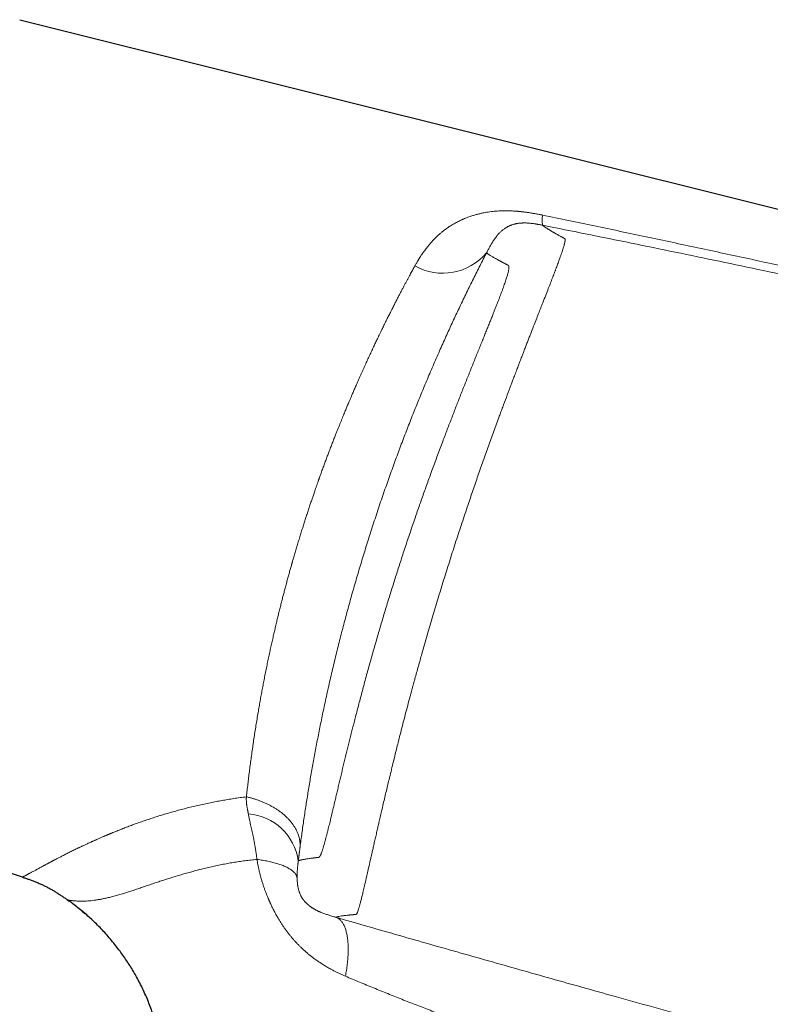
# Model space of a CAD drawing. Header units: millimetres. Extents: x 8 to 854, y 12 to 457.
# Tile 5 of 75: x 107 to 150, y 390 to 447. Entities that reach past the tile are written whole.
import ezdxf

# ---------------------------------------------------------------- set-up
doc = ezdxf.new("R2010")
doc.units = ezdxf.units.MM

msp = doc.modelspace()

# ---------------------------------------------------------------- linework, layer by layer
at = {"color": 7, "linetype": 'Continuous', "lineweight": 30}
for p, q in [((106.859, 446.643), (177.253, 429.065)), ((107.015, 397.506), (91.789, 402.579)), ((109.605, 396.198), (109.665, 396.155)), ((109.605, 396.198), (109.69, 396.138)), ((110.439, 395.56), (110.602, 395.422))]:
    msp.add_line(p, q, dxfattribs=at)
at = {"color": 252, "linetype": 'Continuous', "lineweight": 0}
for p in [(109.665, 396.156), (109.606, 396.199)]:
    msp.add_line(p, (109.606, 396.199), dxfattribs=at)
for centre, radius, start, end in [((137.853, 435.174), 1.053, 165.1277, 197.405), ((131.112, 435.376), 3.264, 240.6011, 320.1767), ((119.723, 398.004), 3.137, 7.9719, 85.5688)]:
    msp.add_arc(centre, radius, start, end, dxfattribs=at)
for points, knots in [([(136.835, 435.444), (136.81, 435.449), (136.758, 435.46), (136.674, 435.476), (136.58, 435.495), (136.485, 435.512), (136.389, 435.53), (136.294, 435.546), (136.194, 435.562), (136.094, 435.578), (135.998, 435.592), (135.908, 435.605), (135.826, 435.616), (135.764, 435.624), (135.72, 435.629), (135.693, 435.632), (135.667, 435.635), (135.643, 435.638), (135.619, 435.64), (135.596, 435.643), (135.574, 435.645), (135.547, 435.648), (135.511, 435.652), (135.461, 435.657), (135.4, 435.662), (135.328, 435.668), (135.248, 435.674), (135.159, 435.68), (135.06, 435.685), (134.975, 435.689), (134.911, 435.691), (134.871, 435.692), (134.833, 435.693), (134.796, 435.693), (134.76, 435.694), (134.724, 435.694), (134.666, 435.694), (134.588, 435.693), (134.491, 435.691), (134.402, 435.687), (134.288, 435.681), (134.147, 435.671), (133.977, 435.655), (133.804, 435.633), (133.629, 435.607), (133.452, 435.575), (133.267, 435.535), (133.073, 435.488), (132.872, 435.431), (132.694, 435.374), (132.54, 435.318), (132.413, 435.269), (132.326, 435.233), (132.278, 435.212), (132.262, 435.206), (132.247, 435.199), (132.232, 435.192), (132.217, 435.186), (132.172, 435.165), (132.094, 435.13), (131.984, 435.076), (131.87, 435.016), (131.756, 434.952), (131.643, 434.886), (131.537, 434.819), (131.463, 434.771), (131.423, 434.743), (131.412, 434.735), (131.4, 434.728), (131.389, 434.72), (131.378, 434.712), (131.366, 434.704), (131.327, 434.676), (131.262, 434.629), (131.175, 434.564), (131.096, 434.501), (131.024, 434.442), (130.959, 434.386), (130.9, 434.335), (130.849, 434.289), (130.806, 434.249), (130.77, 434.214), (130.738, 434.183), (130.709, 434.155), (130.683, 434.13), (130.663, 434.109), (130.649, 434.095), (130.641, 434.088), (130.639, 434.085), (130.638, 434.084), (130.637, 434.083), (130.637, 434.083), (130.637, 434.083), (130.637, 434.083), (130.637, 434.083), (130.588, 434.033), (130.494, 433.934), (130.36, 433.782), (130.248, 433.646), (130.155, 433.527), (130.099, 433.452), (130.063, 433.403), (130.046, 433.381), (130.032, 433.361), (130.02, 433.343), (130.009, 433.329), (129.998, 433.313), (129.979, 433.287), (129.953, 433.249), (129.917, 433.197), (129.877, 433.137), (129.84, 433.082), (129.808, 433.032), (129.782, 432.992), (129.757, 432.952), (129.734, 432.914), (129.712, 432.878), (129.68, 432.826), (129.639, 432.758), (129.592, 432.677), (129.549, 432.602), (129.523, 432.555), (129.51, 432.532)], [0, 0, 0, 0, 0.007229, 0.015453, 0.02467, 0.034879, 0.04359, 0.052903, 0.06281, 0.072928, 0.082381, 0.091165, 0.099282, 0.106737, 0.109485, 0.112132, 0.114679, 0.117124, 0.119469, 0.121713, 0.123858, 0.125903, 0.129692, 0.13464, 0.14074, 0.147995, 0.155871, 0.164763, 0.174667, 0.185577, 0.190212, 0.194104, 0.197927, 0.201682, 0.205369, 0.208987, 0.212537, 0.223192, 0.233184, 0.242514, 0.251185, 0.269028, 0.287432, 0.306389, 0.3259, 0.345964, 0.366584, 0.390335, 0.414776, 0.439898, 0.456845, 0.474076, 0.489468, 0.491499, 0.493534, 0.495572, 0.497614, 0.49966, 0.501708, 0.516053, 0.531368, 0.547679, 0.564985, 0.581032, 0.597841, 0.613258, 0.615025, 0.6168, 0.618581, 0.62037, 0.622167, 0.62397, 0.625781, 0.640963, 0.655159, 0.668372, 0.680606, 0.691865, 0.702152, 0.711473, 0.718837, 0.725467, 0.731363, 0.736527, 0.741446, 0.745452, 0.748225, 0.749222, 0.749617, 0.749783, 0.749854, 0.749885, 0.749899, 0.749905, 0.749907, 0.749909, 0.77734, 0.804038, 0.83004, 0.846832, 0.863335, 0.867001, 0.870653, 0.87429, 0.876593, 0.87892, 0.88148, 0.884271, 0.891319, 0.899516, 0.908862, 0.91936, 0.925319, 0.931594, 0.938047, 0.943551, 0.948899, 0.954093, 0.967241, 0.979276, 0.990196, 1, 1, 1, 1]), ([(177.228, 426.457), (176.385, 426.658), (174.699, 427.058), (172.17, 427.652), (169.64, 428.242), (167.109, 428.826), (164.592, 429.403), (162.091, 429.971), (159.603, 430.532), (157.115, 431.088), (154.469, 431.674), (151.664, 432.289), (148.7, 432.933), (145.735, 433.571), (142.769, 434.202), (139.803, 434.827), (137.824, 435.238), (136.835, 435.444)], [0, 0, 0, 0, 0.062774, 0.125538, 0.188292, 0.251037, 0.313774, 0.375385, 0.436989, 0.498587, 0.56018, 0.633498, 0.706811, 0.780117, 0.853417, 0.926711, 1, 1, 1, 1]), ([(136.847, 434.853), (136.847, 434.851), (136.848, 434.848), (136.856, 434.839), (136.868, 434.828), (136.886, 434.815), (136.908, 434.799), (136.935, 434.78), (136.966, 434.759), (137.001, 434.735), (137.041, 434.709), (137.087, 434.679), (137.136, 434.647), (137.19, 434.613), (137.246, 434.578), (137.305, 434.542), (137.349, 434.516), (137.379, 434.498), (137.393, 434.49), (137.407, 434.482), (137.422, 434.473), (137.437, 434.464), (137.452, 434.456), (137.478, 434.441), (137.515, 434.42), (137.566, 434.391), (137.62, 434.361), (137.677, 434.329), (137.738, 434.296), (137.802, 434.261), (137.865, 434.226), (137.925, 434.193), (137.965, 434.17), (137.99, 434.157), (137.998, 434.153), (138.007, 434.148), (138.015, 434.144), (138.025, 434.139), (138.038, 434.132), (138.054, 434.125), (138.069, 434.117), (138.082, 434.11), (138.093, 434.102), (138.104, 434.092), (138.113, 434.08), (138.119, 434.065), (138.122, 434.047), (138.123, 434.025), (138.121, 433.995), (138.116, 433.954), (138.106, 433.902), (138.093, 433.841), (138.077, 433.775), (138.048, 433.666), (137.995, 433.491), (137.904, 433.218), (137.8, 432.924), (137.692, 432.628), (137.615, 432.42), (137.561, 432.277), (137.535, 432.208), (137.508, 432.138), (137.481, 432.066), (137.453, 431.993), (137.425, 431.919), (137.37, 431.777), (137.284, 431.553), (137.156, 431.226), (137.008, 430.849), (136.862, 430.476), (136.723, 430.121), (136.595, 429.795), (136.458, 429.445), (136.311, 429.068), (136.18, 428.731), (136.068, 428.444), (135.98, 428.218), (135.891, 427.989), (135.801, 427.756), (135.716, 427.537), (135.642, 427.346), (135.576, 427.174), (135.506, 426.992), (135.422, 426.773), (135.323, 426.511), (135.216, 426.229), (135.115, 425.965), (134.98, 425.607), (134.811, 425.157), (134.648, 424.723), (134.544, 424.443), (134.493, 424.307), (134.443, 424.173), (134.395, 424.043), (134.348, 423.916), (134.215, 423.556), (133.997, 422.959), (133.691, 422.112), (133.389, 421.26), (133.091, 420.407), (132.798, 419.557), (132.489, 418.645), (132.164, 417.67), (131.823, 416.626), (131.487, 415.576), (131.155, 414.514), (130.833, 413.46), (130.519, 412.41), (130.212, 411.361), (129.943, 410.418), (129.708, 409.584), (129.559, 409.044), (129.459, 408.679), (129.407, 408.49), (129.356, 408.3), (129.304, 408.111), (129.253, 407.921), (129.172, 407.62), (129.063, 407.209), (128.927, 406.692), (128.794, 406.179), (128.668, 405.686), (128.556, 405.242), (128.455, 404.834), (128.356, 404.438), (128.251, 404.011), (128.14, 403.556), (128.036, 403.127), (127.94, 402.726), (127.852, 402.359), (127.763, 401.982), (127.671, 401.593), (127.583, 401.217), (127.504, 400.875), (127.438, 400.588), (127.378, 400.325), (127.316, 400.055), (127.25, 399.769), (127.186, 399.485), (127.126, 399.219), (127.07, 398.97), (127.018, 398.739), (126.94, 398.392), (126.841, 397.951), (126.726, 397.448), (126.644, 397.094), (126.588, 396.854), (126.553, 396.705), (126.519, 396.566), (126.487, 396.435), (126.457, 396.313), (126.419, 396.162), (126.375, 395.992), (126.327, 395.818), (126.283, 395.671), (126.247, 395.562), (126.218, 395.485), (126.196, 395.434), (126.177, 395.401), (126.162, 395.385), (126.152, 395.378), (126.146, 395.374), (126.139, 395.372), (126.131, 395.37), (126.122, 395.368), (126.112, 395.367), (126.1, 395.366), (126.088, 395.366), (126.078, 395.365), (126.069, 395.364), (126.059, 395.364), (126.049, 395.363), (126.04, 395.362), (126.026, 395.361), (126.002, 395.359), (125.966, 395.355), (125.926, 395.351), (125.886, 395.347), (125.846, 395.343), (125.807, 395.34), (125.689, 395.328), (125.51, 395.309), (125.306, 395.283), (125.148, 395.257), (125.033, 395.232), (124.994, 395.217), (124.975, 395.209)], [0, 0, 0, 0, 0.014955, 0.029728, 0.044406, 0.059096, 0.074259, 0.088818, 0.103162, 0.11739, 0.132061, 0.146618, 0.161094, 0.175513, 0.18976, 0.202425, 0.215235, 0.218131, 0.221035, 0.223943, 0.226857, 0.229773, 0.232691, 0.235609, 0.244389, 0.253444, 0.262756, 0.272303, 0.28206, 0.292, 0.302001, 0.310316, 0.318312, 0.319455, 0.320591, 0.321719, 0.322839, 0.323951, 0.325648, 0.328168, 0.330304, 0.332055, 0.333885, 0.335864, 0.337716, 0.339443, 0.341048, 0.342772, 0.344688, 0.347033, 0.349542, 0.351986, 0.354356, 0.356646, 0.362638, 0.368823, 0.375188, 0.379486, 0.383859, 0.384851, 0.385847, 0.386846, 0.387849, 0.388856, 0.389867, 0.390881, 0.394524, 0.398507, 0.402832, 0.407502, 0.410615, 0.413864, 0.41725, 0.42077, 0.424423, 0.426383, 0.428342, 0.430301, 0.432259, 0.434215, 0.435747, 0.436955, 0.438385, 0.440125, 0.442172, 0.444525, 0.446649, 0.448198, 0.452595, 0.456618, 0.45761, 0.458577, 0.459519, 0.460435, 0.461325, 0.462191, 0.467954, 0.473638, 0.479238, 0.484747, 0.490157, 0.495466, 0.501914, 0.508319, 0.514719, 0.521163, 0.527703, 0.533942, 0.54036, 0.54697, 0.551434, 0.555977, 0.557179, 0.558386, 0.559599, 0.560816, 0.562039, 0.563266, 0.56666, 0.570066, 0.573484, 0.576911, 0.580084, 0.582616, 0.585407, 0.588459, 0.591771, 0.595346, 0.598053, 0.600894, 0.603868, 0.606981, 0.610329, 0.613217, 0.615707, 0.617799, 0.620231, 0.623054, 0.625777, 0.6284, 0.630923, 0.633345, 0.635667, 0.642148, 0.64849, 0.65469, 0.657086, 0.659459, 0.66181, 0.664137, 0.666441, 0.668721, 0.673219, 0.677717, 0.682199, 0.686701, 0.690177, 0.693342, 0.696247, 0.698928, 0.700189, 0.701022, 0.701988, 0.703174, 0.704584, 0.70622, 0.708081, 0.710165, 0.711491, 0.712893, 0.714373, 0.715929, 0.717384, 0.718221, 0.722201, 0.728423, 0.734758, 0.741207, 0.747774, 0.754463, 0.761275, 0.8092, 0.85694, 0.904512, 0.952189, 1, 1, 1, 1]), ([(136.848, 434.859), (136.813, 434.866), (136.746, 434.879), (136.649, 434.898), (136.576, 434.911), (136.526, 434.92), (136.497, 434.925), (136.469, 434.93), (136.442, 434.935), (136.415, 434.939), (136.389, 434.943), (136.338, 434.951), (136.264, 434.962), (136.168, 434.973), (136.078, 434.982), (135.993, 434.989), (135.916, 434.993), (135.844, 434.995), (135.775, 434.995), (135.723, 434.995), (135.684, 434.993), (135.658, 434.992), (135.633, 434.991), (135.608, 434.99), (135.584, 434.988), (135.541, 434.984), (135.481, 434.978), (135.428, 434.971), (135.394, 434.965), (135.377, 434.963), (135.361, 434.96), (135.345, 434.957), (135.329, 434.954), (135.313, 434.951), (135.281, 434.944), (135.235, 434.934), (135.176, 434.918), (135.118, 434.901), (135.07, 434.885), (135.032, 434.871), (135.002, 434.859), (134.973, 434.848), (134.946, 434.836), (134.921, 434.825), (134.896, 434.813), (134.871, 434.801), (134.842, 434.786), (134.813, 434.77), (134.784, 434.754), (134.746, 434.732), (134.716, 434.713), (134.692, 434.697), (134.685, 434.692), (134.677, 434.687), (134.67, 434.682), (134.663, 434.677), (134.635, 434.658), (134.588, 434.624), (134.523, 434.572), (134.461, 434.518), (134.403, 434.464), (134.353, 434.413), (134.31, 434.367), (134.273, 434.326), (134.235, 434.281), (134.202, 434.241), (134.18, 434.214), (134.172, 434.204), (134.17, 434.201), (134.168, 434.197), (134.165, 434.194), (134.163, 434.191), (134.151, 434.176), (134.131, 434.149), (134.103, 434.111), (134.081, 434.08), (134.063, 434.056), (134.051, 434.037), (134.037, 434.017), (134.017, 433.987), (133.99, 433.947), (133.967, 433.909), (133.951, 433.884), (133.943, 433.872), (133.935, 433.859), (133.927, 433.846), (133.92, 433.834), (133.899, 433.799), (133.865, 433.741), (133.816, 433.656), (133.768, 433.568), (133.719, 433.477), (133.67, 433.384), (133.636, 433.318), (133.619, 433.286)], [0, 0, 0, 0, 0.013423, 0.026065, 0.037944, 0.041774, 0.045518, 0.049177, 0.052751, 0.056241, 0.059645, 0.062966, 0.076333, 0.089198, 0.101603, 0.113603, 0.125262, 0.136219, 0.147471, 0.159057, 0.16371, 0.168423, 0.173198, 0.178037, 0.182942, 0.187916, 0.20414, 0.221409, 0.225435, 0.229516, 0.233653, 0.237846, 0.242096, 0.246403, 0.250767, 0.268024, 0.286107, 0.305028, 0.3248, 0.335501, 0.34644, 0.357617, 0.369036, 0.379235, 0.388238, 0.399852, 0.412351, 0.425736, 0.439664, 0.451953, 0.479073, 0.482634, 0.486196, 0.489761, 0.493328, 0.496897, 0.500468, 0.534211, 0.566481, 0.597278, 0.626606, 0.654465, 0.673961, 0.692669, 0.710587, 0.733032, 0.742473, 0.743689, 0.744901, 0.746109, 0.747312, 0.74851, 0.749704, 0.765312, 0.779584, 0.792518, 0.799514, 0.806044, 0.81211, 0.820505, 0.83684, 0.852379, 0.856318, 0.860203, 0.864034, 0.867811, 0.871534, 0.875203, 0.898, 0.919938, 0.941056, 0.961401, 0.981026, 1, 1, 1, 1]), ([(177.234, 426.084), (175.555, 426.477), (172.199, 427.263), (167.158, 428.414), (162.115, 429.544), (157.069, 430.652), (152.019, 431.738), (146.966, 432.801), (141.909, 433.844), (138.535, 434.52), (136.848, 434.859)], [0, 0, 0, 0, 0.125029, 0.250036, 0.375031, 0.500019, 0.625008, 0.75, 0.874997, 1, 1, 1, 1]), ([(133.619, 433.286), (133.626, 433.279), (133.639, 433.265), (133.672, 433.239), (133.714, 433.208), (133.767, 433.173), (133.829, 433.134), (133.899, 433.091), (133.974, 433.047), (134.054, 433.001), (134.132, 432.958), (134.205, 432.917), (134.268, 432.883), (134.313, 432.859), (134.338, 432.845), (134.345, 432.841), (134.352, 432.837), (134.359, 432.834), (134.366, 432.83), (134.373, 432.826), (134.387, 432.819), (134.406, 432.808), (134.433, 432.794), (134.46, 432.78), (134.487, 432.765), (134.513, 432.751), (134.532, 432.741), (134.543, 432.736), (134.546, 432.734), (134.55, 432.732), (134.553, 432.73), (134.556, 432.728), (134.56, 432.726), (134.567, 432.723), (134.576, 432.718), (134.589, 432.711), (134.601, 432.704), (134.614, 432.697), (134.627, 432.69), (134.64, 432.684), (134.652, 432.677), (134.663, 432.671), (134.674, 432.665), (134.685, 432.659), (134.696, 432.653), (134.706, 432.648), (134.716, 432.642), (134.726, 432.637), (134.735, 432.632), (134.743, 432.628), (134.75, 432.624), (134.755, 432.622), (134.758, 432.62), (134.759, 432.62), (134.76, 432.619), (134.761, 432.619), (134.761, 432.618), (134.768, 432.615), (134.78, 432.609), (134.795, 432.601), (134.805, 432.597), (134.809, 432.595), (134.81, 432.594), (134.811, 432.594), (134.812, 432.593), (134.813, 432.593), (134.814, 432.592), (134.817, 432.591), (134.822, 432.589), (134.828, 432.586), (134.835, 432.582), (134.841, 432.579), (134.848, 432.575), (134.855, 432.571), (134.86, 432.567), (134.865, 432.564), (134.869, 432.561), (134.872, 432.559), (134.875, 432.556), (134.878, 432.553), (134.88, 432.55), (134.884, 432.546), (134.888, 432.54), (134.892, 432.531), (134.895, 432.522), (134.898, 432.512), (134.9, 432.5), (134.902, 432.486), (134.904, 432.465), (134.903, 432.436), (134.9, 432.396), (134.894, 432.347), (134.884, 432.287), (134.869, 432.216), (134.849, 432.136), (134.826, 432.048), (134.798, 431.951), (134.766, 431.847), (134.728, 431.73), (134.685, 431.602), (134.636, 431.46), (134.582, 431.309), (134.524, 431.148), (134.463, 430.984), (134.4, 430.817), (134.335, 430.648), (134.267, 430.47), (134.194, 430.284), (134.118, 430.091), (134.038, 429.89), (133.953, 429.675), (133.861, 429.446), (133.763, 429.202), (133.661, 428.949), (133.556, 428.688), (133.445, 428.413), (133.329, 428.125), (133.207, 427.824), (133.082, 427.515), (132.955, 427.198), (132.824, 426.872), (132.693, 426.546), (132.562, 426.219), (132.433, 425.893), (132.301, 425.562), (132.168, 425.225), (132.037, 424.893), (131.909, 424.567), (131.784, 424.245), (131.658, 423.919), (131.53, 423.587), (131.4, 423.25), (131.27, 422.909), (131.135, 422.551), (130.994, 422.179), (130.849, 421.791), (130.704, 421.398), (130.558, 421.001), (130.415, 420.612), (130.278, 420.232), (130.145, 419.861), (130.012, 419.489), (129.88, 419.115), (129.748, 418.739), (129.616, 418.361), (129.48, 417.967), (129.341, 417.559), (129.198, 417.137), (129.057, 416.716), (128.917, 416.294), (128.783, 415.885), (128.654, 415.488), (128.53, 415.104), (128.408, 414.72), (128.286, 414.336), (128.166, 413.952), (128.047, 413.568), (127.926, 413.173), (127.803, 412.768), (127.677, 412.351), (127.554, 411.936), (127.433, 411.523), (127.311, 411.104), (127.189, 410.679), (127.067, 410.25), (126.947, 409.825), (126.83, 409.404), (126.715, 408.986), (126.605, 408.58), (126.499, 408.186), (126.398, 407.805), (126.299, 407.43), (126.202, 407.059), (126.111, 406.705), (126.024, 406.367), (125.942, 406.045), (125.862, 405.728), (125.784, 405.415), (125.707, 405.107), (125.633, 404.804), (125.558, 404.498), (125.482, 404.188), (125.407, 403.875), (125.333, 403.571), (125.262, 403.273), (125.191, 402.977), (125.121, 402.683), (125.052, 402.393), (124.986, 402.112), (124.922, 401.842), (124.86, 401.58), (124.804, 401.346), (124.755, 401.138), (124.711, 400.954), (124.668, 400.776), (124.627, 400.606), (124.587, 400.442), (124.544, 400.271), (124.5, 400.094), (124.454, 399.915), (124.411, 399.748), (124.369, 399.592), (124.33, 399.448), (124.296, 399.33), (124.268, 399.234), (124.244, 399.157), (124.222, 399.085), (124.2, 399.018), (124.178, 398.957), (124.158, 398.901), (124.139, 398.851), (124.121, 398.809), (124.105, 398.772), (124.089, 398.74), (124.075, 398.714), (124.062, 398.694), (124.051, 398.68), (124.041, 398.668), (124.033, 398.661), (124.027, 398.656), (124.023, 398.653), (124.019, 398.65), (124.015, 398.647), (124.012, 398.645), (124.007, 398.643), (124.002, 398.64), (123.996, 398.638), (123.989, 398.636), (123.982, 398.634), (123.976, 398.633), (123.971, 398.633), (123.968, 398.633), (123.966, 398.632), (123.964, 398.632), (123.962, 398.632), (123.961, 398.632), (123.96, 398.632), (123.958, 398.632), (123.955, 398.632), (123.952, 398.632), (123.949, 398.632), (123.945, 398.633), (123.941, 398.633), (123.936, 398.633), (123.933, 398.633), (123.929, 398.633), (123.926, 398.633), (123.923, 398.633), (123.921, 398.633), (123.919, 398.633), (123.918, 398.633), (123.916, 398.633), (123.915, 398.633), (123.913, 398.632), (123.912, 398.632), (123.906, 398.632), (123.896, 398.63), (123.884, 398.629), (123.872, 398.628), (123.86, 398.626), (123.847, 398.624), (123.835, 398.623), (123.823, 398.621), (123.811, 398.619), (123.799, 398.618), (123.788, 398.616), (123.778, 398.615), (123.769, 398.614), (123.761, 398.612), (123.752, 398.611), (123.745, 398.61), (123.74, 398.609), (123.737, 398.609), (123.736, 398.609), (123.735, 398.609), (123.734, 398.609), (123.733, 398.609), (123.727, 398.608), (123.713, 398.606), (123.689, 398.603), (123.662, 398.599), (123.634, 398.596), (123.613, 398.593), (123.6, 398.591), (123.593, 398.59), (123.586, 398.589), (123.579, 398.588), (123.572, 398.587), (123.527, 398.582), (123.449, 398.571), (123.345, 398.555), (123.25, 398.54), (123.164, 398.525), (123.088, 398.511), (123.022, 398.498), (122.966, 398.485), (122.919, 398.473), (122.88, 398.461), (122.849, 398.449), (122.836, 398.442), (122.829, 398.439)], [0, 0, 0, 0, 0.023136, 0.046246, 0.06933, 0.092387, 0.115418, 0.138423, 0.158647, 0.17885, 0.199033, 0.212343, 0.225645, 0.237343, 0.238656, 0.239968, 0.241281, 0.242593, 0.243906, 0.245218, 0.24653, 0.251191, 0.255924, 0.260728, 0.265604, 0.269954, 0.27436, 0.274918, 0.275476, 0.276036, 0.276596, 0.277158, 0.277791, 0.27852, 0.280492, 0.282419, 0.284591, 0.286702, 0.288752, 0.29074, 0.292667, 0.2945, 0.296274, 0.297989, 0.299644, 0.301241, 0.302778, 0.304257, 0.305676, 0.306875, 0.30803, 0.309007, 0.309133, 0.309258, 0.309382, 0.309505, 0.309628, 0.309751, 0.312424, 0.315127, 0.316469, 0.31662, 0.316771, 0.316922, 0.317074, 0.317225, 0.317377, 0.317574, 0.318503, 0.319393, 0.320245, 0.321344, 0.322372, 0.323328, 0.324212, 0.325025, 0.325518, 0.32598, 0.326441, 0.326949, 0.327453, 0.327954, 0.328917, 0.329865, 0.330799, 0.331717, 0.332621, 0.333638, 0.334735, 0.336745, 0.338752, 0.340757, 0.343236, 0.345716, 0.348199, 0.350687, 0.353179, 0.355678, 0.358176, 0.360918, 0.363655, 0.366392, 0.369128, 0.371866, 0.37434, 0.376821, 0.37931, 0.381808, 0.384317, 0.386839, 0.389346, 0.392099, 0.394857, 0.397622, 0.400394, 0.403177, 0.406118, 0.409057, 0.411995, 0.414935, 0.417878, 0.42083, 0.423608, 0.426379, 0.429144, 0.431905, 0.434665, 0.437173, 0.439687, 0.442208, 0.444738, 0.447278, 0.449828, 0.452377, 0.455178, 0.457982, 0.460791, 0.463605, 0.466426, 0.468999, 0.471568, 0.474134, 0.476698, 0.479261, 0.481825, 0.484407, 0.487245, 0.490073, 0.492893, 0.495706, 0.498515, 0.501071, 0.503627, 0.506183, 0.508742, 0.511303, 0.513869, 0.516425, 0.519229, 0.522032, 0.524834, 0.527638, 0.530446, 0.533419, 0.536386, 0.539348, 0.542309, 0.545269, 0.548237, 0.551032, 0.55382, 0.556603, 0.559382, 0.562158, 0.564681, 0.567203, 0.569724, 0.572247, 0.574772, 0.577302, 0.579825, 0.582593, 0.585358, 0.588123, 0.590888, 0.593656, 0.596593, 0.599523, 0.602448, 0.605369, 0.60829, 0.611223, 0.613527, 0.615825, 0.618119, 0.620409, 0.622697, 0.624984, 0.627909, 0.630823, 0.633729, 0.636627, 0.639521, 0.642412, 0.644359, 0.646307, 0.648255, 0.650205, 0.652158, 0.654114, 0.656074, 0.657865, 0.659638, 0.661392, 0.663128, 0.664814, 0.66609, 0.667414, 0.668786, 0.669338, 0.669898, 0.670466, 0.67104, 0.671555, 0.672033, 0.672979, 0.673969, 0.675005, 0.676085, 0.677073, 0.678096, 0.67837, 0.678646, 0.678924, 0.679205, 0.679462, 0.679588, 0.679927, 0.680342, 0.680831, 0.681395, 0.682033, 0.682746, 0.683471, 0.684079, 0.684654, 0.685198, 0.68571, 0.685985, 0.686251, 0.686506, 0.686751, 0.686986, 0.68721, 0.687497, 0.687856, 0.690079, 0.692012, 0.693897, 0.696079, 0.698193, 0.700239, 0.702356, 0.704394, 0.706354, 0.708236, 0.71004, 0.711581, 0.713061, 0.714478, 0.715833, 0.717108, 0.717271, 0.717432, 0.717593, 0.717752, 0.717973, 0.718204, 0.720693, 0.725773, 0.730893, 0.736054, 0.741255, 0.742624, 0.743996, 0.74537, 0.746748, 0.748128, 0.74951, 0.772944, 0.796365, 0.819774, 0.843172, 0.866559, 0.889935, 0.911965, 0.933987, 0.955999, 0.978004, 1, 1, 1, 1]), ([(122.917, 399.143), (122.934, 399.272), (122.968, 399.53), (123.021, 399.924), (123.077, 400.323), (123.135, 400.726), (123.195, 401.134), (123.256, 401.538), (123.319, 401.939), (123.383, 402.336), (123.449, 402.738), (123.517, 403.144), (123.588, 403.554), (123.662, 403.969), (123.738, 404.387), (123.816, 404.809), (123.897, 405.235), (123.98, 405.661), (124.065, 406.089), (124.152, 406.518), (124.242, 406.951), (124.337, 407.398), (124.438, 407.861), (124.544, 408.337), (124.652, 408.815), (124.764, 409.295), (124.878, 409.777), (124.993, 410.251), (125.108, 410.717), (125.223, 411.175), (125.342, 411.635), (125.462, 412.096), (125.586, 412.558), (125.711, 413.021), (125.839, 413.484), (125.97, 413.947), (126.103, 414.411), (126.237, 414.872), (126.373, 415.331), (126.511, 415.787), (126.651, 416.243), (126.796, 416.711), (126.948, 417.188), (127.105, 417.676), (127.264, 418.163), (127.426, 418.649), (127.59, 419.134), (127.753, 419.608), (127.916, 420.073), (128.077, 420.527), (128.239, 420.98), (128.403, 421.429), (128.568, 421.873), (128.733, 422.313), (128.899, 422.751), (129.067, 423.187), (129.236, 423.62), (129.405, 424.047), (129.575, 424.47), (129.744, 424.888), (129.915, 425.304), (130.091, 425.727), (130.271, 426.156), (130.457, 426.591), (130.643, 427.021), (130.829, 427.447), (131.015, 427.868), (131.198, 428.277), (131.378, 428.674), (131.554, 429.059), (131.731, 429.441), (131.907, 429.818), (132.09, 430.205), (132.28, 430.601), (132.475, 431.005), (132.669, 431.402), (132.861, 431.792), (133.053, 432.176), (133.243, 432.552), (133.432, 432.923), (133.557, 433.165), (133.619, 433.286)], [0, 0, 0, 0, 0.013189, 0.026337, 0.039451, 0.052533, 0.065589, 0.078622, 0.090895, 0.103155, 0.115408, 0.127666, 0.139953, 0.152235, 0.164514, 0.176794, 0.189081, 0.201376, 0.213466, 0.225572, 0.237698, 0.249849, 0.262999, 0.27612, 0.289215, 0.302289, 0.315347, 0.328394, 0.34069, 0.352985, 0.365282, 0.377588, 0.389893, 0.402186, 0.414472, 0.426755, 0.439038, 0.451327, 0.463406, 0.475498, 0.487607, 0.499737, 0.512738, 0.52574, 0.538748, 0.551768, 0.564805, 0.577863, 0.5902, 0.602565, 0.614962, 0.62735, 0.639582, 0.651816, 0.664055, 0.676303, 0.688565, 0.700843, 0.712923, 0.725027, 0.737158, 0.749321, 0.762372, 0.775415, 0.788454, 0.801495, 0.814541, 0.827597, 0.839921, 0.852261, 0.864621, 0.877013, 0.889429, 0.903267, 0.917089, 0.930902, 0.94471, 0.958519, 0.972333, 0.986159, 1, 1, 1, 1]), ([(129.51, 432.532), (129.492, 432.5), (129.455, 432.433), (129.397, 432.327), (129.334, 432.213), (129.267, 432.09), (129.195, 431.957), (129.12, 431.818), (129.042, 431.673), (128.961, 431.522), (128.876, 431.362), (128.787, 431.194), (128.693, 431.016), (128.596, 430.829), (128.494, 430.633), (128.388, 430.427), (128.277, 430.211), (128.163, 429.987), (128.046, 429.754), (127.926, 429.513), (127.801, 429.262), (127.699, 429.054), (127.625, 428.901), (127.579, 428.807), (127.537, 428.72), (127.466, 428.573), (127.371, 428.375), (127.252, 428.127), (127.134, 427.876), (127.01, 427.612), (126.883, 427.337), (126.755, 427.059), (126.627, 426.779), (126.5, 426.496), (126.375, 426.218), (126.254, 425.944), (126.142, 425.689), (126.039, 425.451), (125.944, 425.231), (125.842, 424.993), (125.769, 424.821), (125.725, 424.716), (125.718, 424.7), (125.712, 424.684), (125.705, 424.668), (125.698, 424.652), (125.691, 424.636), (125.684, 424.619), (125.666, 424.576), (125.635, 424.503), (125.592, 424.398), (125.545, 424.286), (125.495, 424.165), (125.442, 424.037), (125.385, 423.9), (125.326, 423.755), (125.264, 423.602), (125.199, 423.441), (125.13, 423.271), (125.059, 423.094), (124.981, 422.896), (124.895, 422.677), (124.8, 422.435), (124.702, 422.182), (124.607, 421.931), (124.513, 421.684), (124.422, 421.442), (124.329, 421.191), (124.233, 420.931), (124.136, 420.663), (124.067, 420.471), (124.027, 420.359), (124.016, 420.33), (124.006, 420.3), (123.995, 420.271), (123.985, 420.241), (123.974, 420.212), (123.966, 420.189), (123.951, 420.146), (123.92, 420.059), (123.873, 419.926), (123.819, 419.772), (123.759, 419.598), (123.691, 419.4), (123.614, 419.174), (123.535, 418.938), (123.453, 418.693), (123.369, 418.439), (123.286, 418.184), (123.203, 417.928), (123.122, 417.672), (123.039, 417.408), (122.954, 417.137), (122.869, 416.857), (122.786, 416.582), (122.705, 416.312), (122.627, 416.048), (122.555, 415.802), (122.508, 415.637), (122.485, 415.556), (122.479, 415.536), (122.473, 415.516), (122.468, 415.496), (122.462, 415.475), (122.456, 415.455), (122.451, 415.437), (122.437, 415.387), (122.403, 415.268), (122.348, 415.073), (122.282, 414.835), (122.214, 414.586), (122.143, 414.326), (122.075, 414.072), (122.01, 413.823), (121.947, 413.582), (121.883, 413.333), (121.818, 413.077), (121.752, 412.814), (121.686, 412.548), (121.621, 412.281), (121.557, 412.012), (121.492, 411.737), (121.427, 411.455), (121.36, 411.163), (121.293, 410.862), (121.224, 410.551), (121.156, 410.233), (121.087, 409.908), (121.018, 409.577), (120.95, 409.24), (120.884, 408.907), (120.821, 408.58), (120.76, 408.258), (120.699, 407.932), (120.64, 407.602), (120.581, 407.269), (120.521, 406.922), (120.461, 406.562), (120.4, 406.187), (120.34, 405.81), (120.282, 405.429), (120.226, 405.045), (120.171, 404.659), (120.119, 404.282), (120.07, 403.914), (120.024, 403.554), (119.979, 403.194), (119.936, 402.833), (119.895, 402.47), (119.869, 402.231), (119.856, 402.11)], [0, 0, 0, 0, 0.004153, 0.008657, 0.01351, 0.018711, 0.02426, 0.030155, 0.036031, 0.042212, 0.0487, 0.055493, 0.06259, 0.069991, 0.077696, 0.085703, 0.094013, 0.102625, 0.111378, 0.120423, 0.129759, 0.139388, 0.143312, 0.146516, 0.149657, 0.15278, 0.162479, 0.170988, 0.179358, 0.189139, 0.198724, 0.208113, 0.217957, 0.227578, 0.236977, 0.246155, 0.255113, 0.262528, 0.269788, 0.276889, 0.286019, 0.286626, 0.287127, 0.287636, 0.288154, 0.28868, 0.289215, 0.289758, 0.29031, 0.293446, 0.296833, 0.300471, 0.30436, 0.308499, 0.312889, 0.317528, 0.322417, 0.327554, 0.33294, 0.338572, 0.34445, 0.351692, 0.359271, 0.367184, 0.375429, 0.382684, 0.390184, 0.397928, 0.405918, 0.414153, 0.422636, 0.423528, 0.424423, 0.42532, 0.42622, 0.427123, 0.428028, 0.428862, 0.42928, 0.431941, 0.436837, 0.441365, 0.44604, 0.4526, 0.459432, 0.466538, 0.473917, 0.481574, 0.489508, 0.496947, 0.504618, 0.512514, 0.520634, 0.528978, 0.537544, 0.545265, 0.553157, 0.561218, 0.567285, 0.567886, 0.568487, 0.56909, 0.569693, 0.570298, 0.570903, 0.571509, 0.571888, 0.575416, 0.582184, 0.589286, 0.596722, 0.604489, 0.612586, 0.619585, 0.626809, 0.634265, 0.641955, 0.649879, 0.65804, 0.665952, 0.674077, 0.682416, 0.690971, 0.699743, 0.709038, 0.718569, 0.728342, 0.738358, 0.748622, 0.75912, 0.769828, 0.779826, 0.790002, 0.800355, 0.810886, 0.821597, 0.832488, 0.844576, 0.856883, 0.86941, 0.882161, 0.895137, 0.908342, 0.921779, 0.934303, 0.947028, 0.959956, 0.973092, 0.986439, 1, 1, 1, 1]), ([(119.856, 402.11), (119.734, 402.094), (119.492, 402.063), (119.136, 402.01), (118.789, 401.955), (118.451, 401.897), (118.121, 401.836), (117.781, 401.769), (117.43, 401.696), (117.071, 401.616), (116.722, 401.534), (116.381, 401.449), (116.047, 401.363), (115.719, 401.273), (115.398, 401.182), (115.132, 401.104), (114.921, 401.039), (114.761, 400.989), (114.604, 400.939), (114.448, 400.889), (114.294, 400.838), (114.091, 400.77), (113.841, 400.684), (113.547, 400.579), (113.261, 400.475), (112.982, 400.369), (112.701, 400.261), (112.418, 400.148), (112.217, 400.066), (112.101, 400.018), (112.066, 400.003), (112.031, 399.988), (111.996, 399.974), (111.965, 399.96), (111.939, 399.95), (111.914, 399.939), (111.884, 399.927), (111.847, 399.911), (111.801, 399.891), (111.746, 399.868), (111.681, 399.84), (111.61, 399.81), (111.533, 399.777), (111.45, 399.74), (111.361, 399.702), (111.283, 399.667), (111.217, 399.638), (111.165, 399.615), (111.111, 399.591), (111.056, 399.566), (111.003, 399.542), (110.931, 399.51), (110.843, 399.47), (110.744, 399.424), (110.654, 399.383), (110.574, 399.345), (110.499, 399.31), (110.429, 399.278), (110.364, 399.247), (110.302, 399.217), (110.246, 399.191), (110.209, 399.173), (110.19, 399.164), (110.185, 399.161), (110.179, 399.159), (110.174, 399.156), (110.168, 399.153), (110.083, 399.112), (109.922, 399.034), (109.691, 398.92), (109.471, 398.809), (109.269, 398.706), (109.084, 398.611), (108.962, 398.546), (108.887, 398.507), (108.858, 398.492), (108.83, 398.477), (108.805, 398.464), (108.776, 398.449), (108.743, 398.431), (108.701, 398.409), (108.656, 398.385), (108.609, 398.36), (108.559, 398.334), (108.507, 398.306), (108.452, 398.277), (108.408, 398.253), (108.376, 398.236), (108.356, 398.226), (108.336, 398.215), (108.316, 398.204), (108.296, 398.194), (108.276, 398.183), (108.257, 398.173), (108.214, 398.15), (108.144, 398.112), (108.048, 398.06), (107.956, 398.011), (107.895, 397.978), (107.862, 397.96), (107.852, 397.954), (107.842, 397.949), (107.832, 397.943), (107.822, 397.938), (107.791, 397.921), (107.741, 397.894), (107.673, 397.857), (107.605, 397.82), (107.539, 397.785), (107.474, 397.75), (107.418, 397.72), (107.372, 397.695), (107.332, 397.674), (107.294, 397.654), (107.258, 397.634), (107.225, 397.617), (107.195, 397.601), (107.16, 397.582), (107.121, 397.562), (107.082, 397.542), (107.052, 397.526), (107.03, 397.514), (107.017, 397.507), (107.016, 397.506), (107.015, 397.506)], [0, 0, 0, 0, 0.016193, 0.032084, 0.047694, 0.063042, 0.078146, 0.093022, 0.110284, 0.12726, 0.143941, 0.16032, 0.176699, 0.193021, 0.20922, 0.225287, 0.233652, 0.241982, 0.250278, 0.258542, 0.266775, 0.274977, 0.29141, 0.307732, 0.32395, 0.340075, 0.356117, 0.373684, 0.391183, 0.393379, 0.395574, 0.397768, 0.399962, 0.402155, 0.403838, 0.404874, 0.406995, 0.409405, 0.412104, 0.415851, 0.42004, 0.424672, 0.429744, 0.435257, 0.441209, 0.447598, 0.451047, 0.45461, 0.458287, 0.462078, 0.465982, 0.469475, 0.477222, 0.484527, 0.490783, 0.496676, 0.502206, 0.507375, 0.512183, 0.517059, 0.521503, 0.525058, 0.525499, 0.525934, 0.526364, 0.526787, 0.527206, 0.527618, 0.546726, 0.565729, 0.584637, 0.603461, 0.619965, 0.636422, 0.639314, 0.642205, 0.645095, 0.647971, 0.649861, 0.653882, 0.658313, 0.662971, 0.668009, 0.673426, 0.679223, 0.685399, 0.691955, 0.694202, 0.69649, 0.69882, 0.701192, 0.703605, 0.70606, 0.708454, 0.710272, 0.7217, 0.73468, 0.747647, 0.759043, 0.760535, 0.762025, 0.763516, 0.765006, 0.766496, 0.767985, 0.778546, 0.789512, 0.800874, 0.812632, 0.824784, 0.837332, 0.846008, 0.854865, 0.863905, 0.873129, 0.882538, 0.891029, 0.899082, 0.915858, 0.93264, 0.949437, 0.966257, 0.983108, 1, 1, 1, 1]), ([(119.965, 401.131), (119.963, 401.139), (119.96, 401.158), (119.953, 401.19), (119.946, 401.227), (119.938, 401.27), (119.928, 401.318), (119.919, 401.369), (119.908, 401.428), (119.897, 401.489), (119.888, 401.538), (119.884, 401.568), (119.881, 401.582), (119.879, 401.595), (119.877, 401.608), (119.876, 401.621), (119.872, 401.642), (119.868, 401.671), (119.864, 401.709), (119.86, 401.745), (119.856, 401.779), (119.854, 401.812), (119.851, 401.844), (119.849, 401.888), (119.848, 401.923), (119.848, 401.95), (119.848, 401.956), (119.848, 401.962), (119.848, 401.969), (119.848, 401.975), (119.848, 401.981), (119.848, 401.987), (119.848, 402.003), (119.849, 402.027), (119.85, 402.057), (119.852, 402.078), (119.853, 402.093), (119.854, 402.102), (119.855, 402.107), (119.855, 402.11), (119.856, 402.11), (119.856, 402.11), (119.856, 402.11), (119.856, 402.11), (119.856, 402.11)], [0, 0, 0, 0, 0.024959, 0.055785, 0.092411, 0.134745, 0.182663, 0.236001, 0.287627, 0.358101, 0.420085, 0.434949, 0.449255, 0.463007, 0.47621, 0.48887, 0.50099, 0.540809, 0.579193, 0.616175, 0.651795, 0.686091, 0.719104, 0.750876, 0.822514, 0.829281, 0.836001, 0.842674, 0.849303, 0.855886, 0.862424, 0.868918, 0.875367, 0.913644, 0.944769, 0.968881, 0.982416, 0.99208, 0.997896, 0.999378, 0.999778, 0.999904, 0.999954, 1, 1, 1, 1]), ([(119.856, 402.11), (119.916, 402.096), (120.038, 402.067), (120.219, 402.017), (120.4, 401.96), (120.58, 401.897), (120.759, 401.828), (120.935, 401.752), (121.108, 401.67), (121.276, 401.582), (121.44, 401.488), (121.599, 401.389), (121.751, 401.284), (121.896, 401.174), (122.033, 401.06), (122.161, 400.941), (122.281, 400.819), (122.391, 400.693), (122.492, 400.565), (122.582, 400.435), (122.662, 400.304), (122.731, 400.172), (122.79, 400.039), (122.838, 399.907), (122.876, 399.775), (122.904, 399.644), (122.922, 399.516), (122.93, 399.389), (122.929, 399.264), (122.921, 399.183), (122.917, 399.143)], [0, 0, 0, 0, 0.033078, 0.066697, 0.100831, 0.135452, 0.170528, 0.206024, 0.241901, 0.278118, 0.314632, 0.351398, 0.388367, 0.425491, 0.462718, 0.499997, 0.537276, 0.574503, 0.611626, 0.648596, 0.685362, 0.721877, 0.758095, 0.793972, 0.829468, 0.864545, 0.899166, 0.933302, 0.966921, 1, 1, 1, 1]), ([(119.965, 401.131), (119.967, 401.122), (119.972, 401.095), (119.989, 401.007), (120.018, 400.863), (120.057, 400.683), (120.094, 400.513), (120.13, 400.353), (120.167, 400.19), (120.203, 400.026), (120.238, 399.86), (120.262, 399.744), (120.275, 399.678), (120.278, 399.665), (120.281, 399.648), (120.289, 399.605), (120.303, 399.527), (120.324, 399.404), (120.348, 399.267), (120.369, 399.137), (120.386, 399.029), (120.4, 398.938), (120.412, 398.856), (120.424, 398.775), (120.435, 398.7), (120.445, 398.631), (120.453, 398.579), (120.458, 398.542), (120.461, 398.526), (120.461, 398.522), (120.461, 398.521), (120.461, 398.521), (120.461, 398.521), (120.461, 398.521), (120.461, 398.521)], [0, 0, 0, 0, 0.01141, 0.032942, 0.110711, 0.187779, 0.250327, 0.312939, 0.37763, 0.441462, 0.503427, 0.569374, 0.573364, 0.577992, 0.584303, 0.592251, 0.625832, 0.67236, 0.729588, 0.777995, 0.816615, 0.849185, 0.877837, 0.90684, 0.937924, 0.959238, 0.982156, 0.995575, 0.998895, 0.999723, 0.999931, 0.999983, 0.999996, 1, 1, 1, 1]), ([(122.829, 398.439), (122.833, 398.469), (122.84, 398.533), (122.852, 398.627), (122.861, 398.704), (122.867, 398.75), (122.869, 398.767), (122.87, 398.773), (122.871, 398.779), (122.871, 398.784), (122.872, 398.79), (122.873, 398.798), (122.875, 398.811), (122.877, 398.832), (122.881, 398.862), (122.886, 398.901), (122.892, 398.949), (122.899, 399.006), (122.908, 399.071), (122.914, 399.118), (122.917, 399.143)], [0, 0, 0, 0, 0.125983, 0.26283, 0.39227, 0.451902, 0.459833, 0.467791, 0.475778, 0.483792, 0.491835, 0.499906, 0.517726, 0.548313, 0.59167, 0.647796, 0.716692, 0.798357, 0.892793, 1, 1, 1, 1]), ([(109.606, 396.199), (109.606, 396.199), (109.608, 396.199), (109.627, 396.195), (109.656, 396.191), (109.696, 396.184), (109.746, 396.177), (109.805, 396.169), (109.871, 396.161), (109.945, 396.153), (110.037, 396.145), (110.151, 396.137), (110.288, 396.131), (110.436, 396.128), (110.592, 396.131), (110.758, 396.14), (110.934, 396.155), (111.121, 396.178), (111.314, 396.207), (111.514, 396.242), (111.721, 396.284), (111.947, 396.334), (112.194, 396.396), (112.464, 396.469), (112.744, 396.551), (113.02, 396.637), (113.29, 396.724), (113.553, 396.812), (113.824, 396.904), (114.103, 397), (114.39, 397.098), (114.679, 397.195), (114.971, 397.292), (115.264, 397.386), (115.566, 397.481), (115.876, 397.575), (116.185, 397.666), (116.492, 397.754), (116.798, 397.838), (117.111, 397.921), (117.432, 398.002), (117.762, 398.08), (118.099, 398.156), (118.435, 398.226), (118.768, 398.289), (119.096, 398.347), (119.43, 398.4), (119.769, 398.446), (120.112, 398.488), (120.345, 398.51), (120.461, 398.521)], [0, 0, 0, 0, 0.0152, 0.030395, 0.045603, 0.060839, 0.076113, 0.091158, 0.10625, 0.12139, 0.136578, 0.158353, 0.180221, 0.202176, 0.224207, 0.246302, 0.269773, 0.293239, 0.316656, 0.339981, 0.363197, 0.386342, 0.413583, 0.44085, 0.46819, 0.495602, 0.518909, 0.542257, 0.565633, 0.589008, 0.612346, 0.635615, 0.657466, 0.679248, 0.701008, 0.722796, 0.744658, 0.764634, 0.784712, 0.804889, 0.825165, 0.845538, 0.866007, 0.886556, 0.905441, 0.924351, 0.943268, 0.962176, 0.981075, 1, 1, 1, 1]), ([(120.462, 398.521), (120.469, 398.473), (120.485, 398.373), (120.513, 398.219), (120.545, 398.055), (120.582, 397.883), (120.626, 397.703), (120.675, 397.513), (120.721, 397.351), (120.761, 397.22), (120.791, 397.124), (120.822, 397.03), (120.852, 396.938), (120.883, 396.851), (120.913, 396.766), (120.946, 396.676), (120.983, 396.581), (121.021, 396.482), (121.059, 396.39), (121.09, 396.316), (121.113, 396.261), (121.13, 396.221), (121.147, 396.182), (121.163, 396.146), (121.179, 396.11), (121.198, 396.068), (121.233, 395.991), (121.286, 395.88), (121.372, 395.703), (121.481, 395.492), (121.604, 395.272), (121.717, 395.08), (121.818, 394.916), (121.921, 394.757), (122.028, 394.6), (122.138, 394.446), (122.251, 394.296), (122.366, 394.151), (122.485, 394.008), (122.606, 393.87), (122.728, 393.737), (122.85, 393.61), (122.977, 393.484), (123.109, 393.36), (123.245, 393.238), (123.384, 393.119), (123.527, 393.002), (123.691, 392.874), (123.873, 392.741), (124.072, 392.605), (124.271, 392.477), (124.476, 392.353), (124.671, 392.243), (124.853, 392.146), (125.019, 392.061), (125.187, 391.98), (125.356, 391.903), (125.47, 391.854), (125.527, 391.83)], [0, 0, 0, 0, 0.016901, 0.034825, 0.053789, 0.073802, 0.094876, 0.117019, 0.140238, 0.151617, 0.16312, 0.174256, 0.185019, 0.195403, 0.205405, 0.215021, 0.227604, 0.23944, 0.250522, 0.26084, 0.265882, 0.270714, 0.275336, 0.279746, 0.283945, 0.28865, 0.294913, 0.31215, 0.329403, 0.360226, 0.391031, 0.412999, 0.43448, 0.455021, 0.476215, 0.498035, 0.518389, 0.539189, 0.56034, 0.581316, 0.601551, 0.62157, 0.64138, 0.662938, 0.684007, 0.704688, 0.726105, 0.748233, 0.777379, 0.805176, 0.832718, 0.860881, 0.889694, 0.911913, 0.933933, 0.955985, 0.978059, 1, 1, 1, 1]), ([(122.759, 397.428), (122.757, 397.447), (122.754, 397.486), (122.739, 397.543), (122.716, 397.601), (122.685, 397.658), (122.645, 397.716), (122.596, 397.772), (122.539, 397.829), (122.473, 397.884), (122.398, 397.939), (122.314, 397.992), (122.223, 398.044), (122.123, 398.094), (122.016, 398.142), (121.901, 398.189), (121.779, 398.233), (121.651, 398.275), (121.517, 398.315), (121.378, 398.352), (121.234, 398.387), (121.086, 398.419), (120.934, 398.449), (120.779, 398.476), (120.622, 398.5), (120.515, 398.514), (120.462, 398.521)], [0, 0, 0, 0, 0.039774, 0.080019, 0.120702, 0.161787, 0.203236, 0.245009, 0.287064, 0.329356, 0.371842, 0.414472, 0.4572, 0.499978, 0.542755, 0.585484, 0.628117, 0.670604, 0.7129, 0.754958, 0.796735, 0.838189, 0.879279, 0.919968, 0.960219, 1, 1, 1, 1]), ([(122.759, 397.428), (122.758, 397.458), (122.757, 397.52), (122.758, 397.615), (122.761, 397.713), (122.766, 397.812), (122.773, 397.908), (122.78, 397.992), (122.787, 398.07), (122.792, 398.117), (122.795, 398.142), (122.795, 398.144), (122.795, 398.144), (122.795, 398.146), (122.796, 398.151), (122.796, 398.16), (122.798, 398.171), (122.8, 398.189), (122.802, 398.212), (122.806, 398.244), (122.81, 398.282), (122.815, 398.327), (122.822, 398.38), (122.826, 398.418), (122.829, 398.439)], [0, 0, 0, 0, 0.0865162, 0.1765609, 0.2709522, 0.3705176, 0.4625829, 0.5537451, 0.6242502, 0.6977837, 0.7000995, 0.700495, 0.7012126, 0.7027862, 0.7065317, 0.7162271, 0.7281887, 0.7433364, 0.7690539, 0.801033, 0.8396241, 0.8852669, 0.9385042, 1, 1, 1, 1]), ([(122.759, 397.428), (122.76, 397.389), (122.763, 397.31), (122.77, 397.224), (122.775, 397.167), (122.778, 397.14), (122.782, 397.114), (122.785, 397.087), (122.789, 397.061), (122.793, 397.034), (122.801, 396.984), (122.814, 396.914), (122.835, 396.823), (122.854, 396.756), (122.868, 396.71), (122.876, 396.683), (122.885, 396.658), (122.894, 396.633), (122.903, 396.609), (122.912, 396.585), (122.927, 396.549), (122.947, 396.501), (122.973, 396.448), (122.996, 396.403), (123.017, 396.366), (123.043, 396.323), (123.074, 396.273), (123.102, 396.233), (123.122, 396.207), (123.131, 396.195), (123.14, 396.182), (123.15, 396.17), (123.16, 396.158), (123.169, 396.145), (123.186, 396.126), (123.21, 396.098), (123.242, 396.062), (123.279, 396.025), (123.317, 395.987), (123.358, 395.95), (123.388, 395.923), (123.408, 395.907), (123.417, 395.899), (123.426, 395.892), (123.435, 395.884), (123.445, 395.877), (123.454, 395.869), (123.464, 395.862), (123.48, 395.849), (123.506, 395.83), (123.543, 395.803), (123.587, 395.772), (123.635, 395.741), (123.684, 395.71), (123.735, 395.68), (123.788, 395.651), (123.845, 395.62), (123.904, 395.59), (123.965, 395.56), (124.011, 395.539), (124.042, 395.525), (124.06, 395.518), (124.077, 395.51), (124.094, 395.503), (124.11, 395.496), (124.126, 395.489), (124.169, 395.472), (124.24, 395.444), (124.339, 395.407), (124.437, 395.373), (124.538, 395.339), (124.643, 395.306), (124.753, 395.273), (124.863, 395.241), (124.938, 395.219), (124.975, 395.209)], [0, 0, 0, 0, 0.034877, 0.069805, 0.0777, 0.085574, 0.093427, 0.101258, 0.109069, 0.116857, 0.124625, 0.152563, 0.178219, 0.201682, 0.20911, 0.216307, 0.223278, 0.23003, 0.236569, 0.242901, 0.249034, 0.265406, 0.281211, 0.291536, 0.301764, 0.311962, 0.328224, 0.345441, 0.34946, 0.353541, 0.357684, 0.361892, 0.366166, 0.370509, 0.374922, 0.387563, 0.401737, 0.417481, 0.434828, 0.451441, 0.469335, 0.473002, 0.476719, 0.480487, 0.484305, 0.488173, 0.492093, 0.496063, 0.500084, 0.512555, 0.527642, 0.545364, 0.565744, 0.583637, 0.603197, 0.624434, 0.64351, 0.66731, 0.689327, 0.709543, 0.715943, 0.722137, 0.728124, 0.733904, 0.739478, 0.744844, 0.750002, 0.783073, 0.814937, 0.845592, 0.875043, 0.907557, 0.939176, 0.969962, 1, 1, 1, 1]), ([(124.975, 395.209), (125.54, 395.046), (126.666, 394.722), (128.396, 394.226), (130.149, 393.725), (131.928, 393.219), (133.722, 392.71), (135.525, 392.199), (137.326, 391.692), (139.128, 391.187), (144.622, 389.653), (153.36, 387.261), (165.357, 384.073), (173.068, 382.103), (176.923, 381.118)], [0, 0, 0, 0, 0.03497, 0.069715, 0.10435, 0.139003, 0.173819, 0.208305, 0.242894, 0.277471, 0.312046, 0.559005, 0.779504, 1, 1, 1, 1]), ([(124.975, 395.209), (124.996, 395.202), (125.039, 395.187), (125.101, 395.155), (125.161, 395.116), (125.22, 395.067), (125.276, 395.01), (125.329, 394.944), (125.379, 394.87), (125.427, 394.786), (125.471, 394.694), (125.511, 394.594), (125.548, 394.485), (125.581, 394.368), (125.609, 394.243), (125.634, 394.111), (125.654, 393.973), (125.669, 393.828), (125.68, 393.678), (125.687, 393.522), (125.689, 393.362), (125.687, 393.198), (125.68, 393.032), (125.669, 392.862), (125.655, 392.691), (125.636, 392.519), (125.614, 392.346), (125.589, 392.173), (125.56, 392.001), (125.538, 391.887), (125.527, 391.83)], [0, 0, 0, 0, 0.033362, 0.067211, 0.101522, 0.136269, 0.171422, 0.206947, 0.242811, 0.278976, 0.315404, 0.352053, 0.388881, 0.425845, 0.4629, 0.5, 0.5371, 0.574155, 0.611119, 0.647947, 0.684596, 0.721024, 0.757189, 0.793053, 0.828578, 0.863731, 0.898478, 0.932789, 0.966638, 1, 1, 1, 1]), ([(125.527, 391.83), (125.796, 391.717), (126.33, 391.493), (127.139, 391.16), (127.949, 390.831), (128.762, 390.506), (129.574, 390.187), (130.385, 389.874), (131.194, 389.566), (132.005, 389.259), (132.702, 388.998), (133.287, 388.784), (133.765, 388.608), (134.268, 388.441), (134.797, 388.279), (135.346, 388.119), (135.908, 387.96), (136.803, 387.71), (138.027, 387.363), (140.466, 386.679), (143.798, 385.754), (148.022, 384.599), (153.352, 383.153), (159.793, 381.433), (167.35, 379.452), (172.396, 378.163), (174.92, 377.519)], [0, 0, 0, 0, 0.017984, 0.035786, 0.053432, 0.070951, 0.088372, 0.105417, 0.122416, 0.139311, 0.156168, 0.165824, 0.175553, 0.18578, 0.19653, 0.207652, 0.218995, 0.230404, 0.261569, 0.292772, 0.377407, 0.46215, 0.546787, 0.697851, 0.848911, 1, 1, 1, 1])]:
    msp.add_open_spline(points, degree=3, knots=knots, dxfattribs=at)
at = {"color": 7, "linetype": 'Continuous', "lineweight": 30}
for points, knots in [([(107.015, 397.506), (107.075, 397.486), (107.197, 397.445), (107.384, 397.381), (107.577, 397.31), (107.775, 397.234), (107.975, 397.151), (108.173, 397.062), (108.367, 396.968), (108.555, 396.869), (108.737, 396.766), (108.915, 396.659), (109.091, 396.547), (109.266, 396.432), (109.437, 396.316), (109.55, 396.238), (109.606, 396.199)], [0, 0, 0, 0, 0.065153, 0.132608, 0.203153, 0.276373, 0.351132, 0.426057, 0.500022, 0.5726, 0.644129, 0.7153, 0.786745, 0.858645, 0.930348, 1, 1, 1, 1]), ([(115.547, 364.315), (115.499, 367.125), (115.401, 372.745), (115.285, 379.246), (115.219, 383.076), (115.2, 384.234), (115.193, 384.649), (115.187, 385.065), (115.181, 385.48), (115.171, 385.873), (115.154, 386.242), (115.131, 386.587), (115.098, 386.932), (115.056, 387.275), (115.004, 387.618), (114.944, 387.952), (114.877, 388.279), (114.804, 388.597), (114.723, 388.913), (114.633, 389.227), (114.53, 389.56), (114.41, 389.911), (114.271, 390.28), (114.121, 390.643), (113.961, 391.002), (113.789, 391.356), (113.61, 391.698), (113.425, 392.028), (113.235, 392.346), (113.035, 392.659), (112.827, 392.966), (112.606, 393.273), (112.372, 393.58), (112.124, 393.885), (111.867, 394.183), (111.601, 394.473), (111.326, 394.755), (111.049, 395.024), (110.77, 395.279), (110.489, 395.522), (110.201, 395.756), (109.927, 395.968), (109.746, 396.098), (109.665, 396.156)], [0, 0, 0, 0, 0.250557, 0.501114, 0.579689, 0.592036, 0.604384, 0.616731, 0.629079, 0.641426, 0.651716, 0.662004, 0.672292, 0.682581, 0.692871, 0.703161, 0.712864, 0.722566, 0.732269, 0.741971, 0.751672, 0.763363, 0.775053, 0.786741, 0.798428, 0.810115, 0.821801, 0.832819, 0.843838, 0.854858, 0.865878, 0.876899, 0.888589, 0.900279, 0.91197, 0.923661, 0.935353, 0.947045, 0.95807, 0.969095, 0.980122, 0.991149, 1, 1, 1, 1])]:
    msp.add_open_spline(points, degree=3, knots=knots, dxfattribs=at)

doc.saveas('drawing.dxf')
